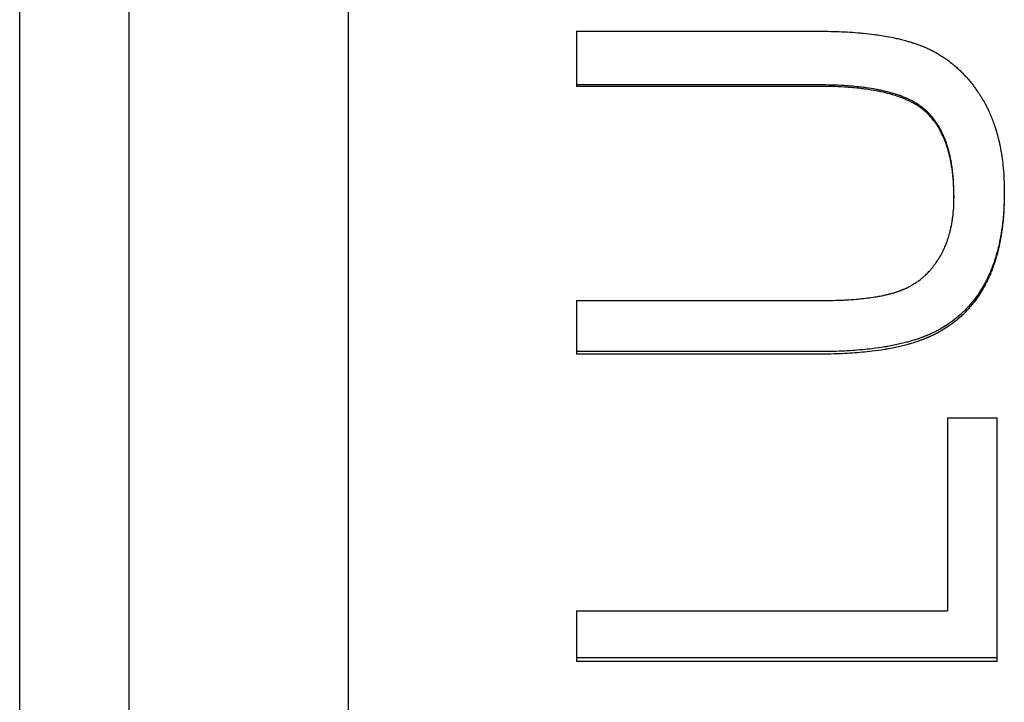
# Model space of a CAD drawing. Extents: x -0.04 to 9.89, y -2.75 to 2.75.
# Tile 4 of 12: x 0 to 1.12, y -1.12 to -0.34. Entities that reach past the tile are written whole.
import ezdxf

# ---------------------------------------------------------------- set-up
doc = ezdxf.new("R2010")
doc.units = 0
doc.header["$MEASUREMENT"] = 0
doc.layers.get('0').update_dxf_attribs({"linetype": 'CONTINUOUS'})

msp = doc.modelspace()

# ---------------------------------------------------------------- linework, layer by layer
for p, q in [((0.125, -2.755), (0.125, 2.755)), ((0.375, -2.755), (0.375, 2.755)), ((0, -2.48), (0, 2.48)), ((0.6352, -0.351), (0.9125, -0.351)), ((0.6352, -0.351), (0.6352, -0.4138)), ((0.9121, -0.4138), (0.6352, -0.4138)), ((1.0658, -0.5387), (1.0658, -0.5409)), ((0.6352, -0.6581), (0.9121, -0.6581)), ((0.6352, -0.6581), (0.6352, -0.7192)), ((0.9125, -0.7192), (0.6352, -0.7192)), ((1.0585, -0.792), (1.1152, -0.792)), ((1.0585, -0.792), (1.0585, -1.0121)), ((1.1152, -1.0698), (1.1152, -0.792)), ((0.6352, -1.0121), (1.0585, -1.0121)), ((0.6352, -1.0121), (0.6352, -1.0698)), ((1.1152, -1.0698), (0.6352, -1.0698))]:
    msp.add_line(p, q)
for points, knots in [([(0.9125, -0.351), (0.9169, -0.351), (0.9212, -0.351), (0.9254, -0.3511), (0.9296, -0.3512), (0.9337, -0.3513), (0.9378, -0.3515), (0.9398, -0.3516), (0.9418, -0.3517), (0.9438, -0.3518), (0.948, -0.352), (0.9521, -0.3523), (0.9561, -0.3526), (0.9583, -0.3528), (0.9604, -0.353), (0.9624, -0.3532), (0.9666, -0.3536), (0.9706, -0.3541), (0.9746, -0.3546), (0.9766, -0.3549), (0.9785, -0.3551), (0.9804, -0.3554), (0.9835, -0.3559), (0.9864, -0.3564), (0.9893, -0.3569), (0.9925, -0.3575), (0.9956, -0.3581), (0.9987, -0.3587), (0.9997, -0.3589), (1.0007, -0.3592), (1.0017, -0.3594), (1.0036, -0.3599), (1.0056, -0.3603), (1.0075, -0.3608), (1.0085, -0.3611), (1.0094, -0.3613), (1.0104, -0.3616), (1.0118, -0.362), (1.0132, -0.3624), (1.0145, -0.3628), (1.015, -0.3629), (1.0154, -0.363), (1.0159, -0.3632), (1.0168, -0.3634), (1.0177, -0.3637), (1.0186, -0.364), (1.019, -0.3641), (1.0195, -0.3643), (1.0199, -0.3644), (1.0208, -0.3647), (1.0217, -0.365), (1.0226, -0.3653), (1.0231, -0.3655), (1.0235, -0.3657), (1.024, -0.3658), (1.0249, -0.3661), (1.0258, -0.3665), (1.0267, -0.3668), (1.0271, -0.367), (1.0276, -0.3671), (1.028, -0.3673), (1.0289, -0.3676), (1.0298, -0.368), (1.0306, -0.3683), (1.0311, -0.3685), (1.0315, -0.3687), (1.0319, -0.3689), (1.0328, -0.3693), (1.0337, -0.3696), (1.0345, -0.37), (1.0349, -0.3702), (1.0354, -0.3704), (1.0358, -0.3706), (1.0367, -0.371), (1.0375, -0.3714), (1.0383, -0.3718), (1.0388, -0.372), (1.0392, -0.3722), (1.0396, -0.3724), (1.0404, -0.3728), (1.0413, -0.3732), (1.0421, -0.3737), (1.0425, -0.3739), (1.0429, -0.3741), (1.0433, -0.3743), (1.0446, -0.375), (1.0458, -0.3757), (1.047, -0.3764), (1.0478, -0.3768), (1.0486, -0.3773), (1.0494, -0.3778), (1.051, -0.3788), (1.0525, -0.3798), (1.0541, -0.3808), (1.0549, -0.3813), (1.0556, -0.3819), (1.0564, -0.3824), (1.0579, -0.3835), (1.0594, -0.3846), (1.0609, -0.3857), (1.0617, -0.3863), (1.0624, -0.3869), (1.0631, -0.3874), (1.0646, -0.3886), (1.066, -0.3898), (1.0675, -0.3911), (1.0682, -0.3917), (1.0689, -0.3923), (1.0696, -0.3929), (1.071, -0.3942), (1.0724, -0.3955), (1.0737, -0.3969), (1.0744, -0.3975), (1.0751, -0.3982), (1.0758, -0.3989), (1.0771, -0.4003), (1.0784, -0.4017), (1.0797, -0.4031), (1.0804, -0.4039), (1.081, -0.4046), (1.0817, -0.4053), (1.083, -0.4068), (1.0842, -0.4083), (1.0855, -0.4099), (1.0861, -0.4106), (1.0867, -0.4114), (1.0873, -0.4122), (1.0882, -0.4134), (1.0891, -0.4146), (1.09, -0.4158), (1.0903, -0.4162), (1.0906, -0.4166), (1.0909, -0.4171), (1.0914, -0.4177), (1.0918, -0.4183), (1.0922, -0.4189), (1.0924, -0.4191), (1.0925, -0.4193), (1.0927, -0.4195), (1.093, -0.42), (1.0932, -0.4204), (1.0935, -0.4208), (1.0937, -0.421), (1.0938, -0.4212), (1.094, -0.4215), (1.0942, -0.4219), (1.0945, -0.4223), (1.0948, -0.4227), (1.095, -0.423), (1.0951, -0.4232), (1.0952, -0.4234), (1.0955, -0.4238), (1.0958, -0.4243), (1.0961, -0.4247), (1.0962, -0.4249), (1.0964, -0.4251), (1.0965, -0.4254), (1.0968, -0.4258), (1.0971, -0.4262), (1.0973, -0.4267), (1.0975, -0.4269), (1.0976, -0.4271), (1.0977, -0.4273), (1.098, -0.4278), (1.0983, -0.4282), (1.0985, -0.4287), (1.0987, -0.4289), (1.0988, -0.4291), (1.0989, -0.4294), (1.0992, -0.4298), (1.0995, -0.4303), (1.0997, -0.4307), (1.0999, -0.431), (1.1, -0.4312), (1.1001, -0.4314), (1.1004, -0.4319), (1.1006, -0.4323), (1.1009, -0.4328), (1.101, -0.433), (1.1012, -0.4333), (1.1013, -0.4335), (1.1017, -0.4342), (1.102, -0.4349), (1.1024, -0.4356), (1.1026, -0.4361), (1.1029, -0.4365), (1.1031, -0.437), (1.1039, -0.4384), (1.1046, -0.4399), (1.1052, -0.4413), (1.1057, -0.4423), (1.1061, -0.4433), (1.1066, -0.4443), (1.1075, -0.4463), (1.1083, -0.4483), (1.1091, -0.4504), (1.1095, -0.4514), (1.1099, -0.4524), (1.1103, -0.4535), (1.1111, -0.4555), (1.1118, -0.4577), (1.1125, -0.4598), (1.1129, -0.4609), (1.1132, -0.462), (1.1136, -0.4631), (1.1144, -0.4658), (1.1152, -0.4686), (1.1159, -0.4715), (1.1164, -0.4732), (1.1168, -0.475), (1.1172, -0.4768), (1.118, -0.4803), (1.1187, -0.4839), (1.1194, -0.4876), (1.1197, -0.4894), (1.12, -0.4913), (1.1203, -0.4932), (1.1208, -0.4969), (1.1213, -0.5008), (1.1217, -0.5047), (1.1219, -0.5067), (1.1221, -0.5087), (1.1223, -0.5107), (1.1226, -0.5147), (1.1228, -0.5187), (1.123, -0.5229), (1.1232, -0.527), (1.1232, -0.5313), (1.1232, -0.5356)], [0, 0, 0, 0, 0.090582, 0.090582, 0.090582, 0.181164, 0.181164, 0.181164, 0.226455, 0.226455, 0.226455, 0.32266, 0.32266, 0.32266, 0.373575, 0.373575, 0.373575, 0.475403, 0.475403, 0.475403, 0.526317, 0.526317, 0.526317, 0.606568, 0.606568, 0.606568, 0.694577, 0.694577, 0.694577, 0.723913, 0.723913, 0.723913, 0.782586, 0.782586, 0.782586, 0.811923, 0.811923, 0.811923, 0.855928, 0.855928, 0.855928, 0.870596, 0.870596, 0.870596, 0.899932, 0.899932, 0.899932, 0.9146, 0.9146, 0.9146, 0.944894, 0.944894, 0.944894, 0.960519, 0.960519, 0.960519, 0.991769, 0.991769, 0.991769, 1.007394, 1.007394, 1.007394, 1.038644, 1.038644, 1.038644, 1.054269, 1.054269, 1.054269, 1.085519, 1.085519, 1.085519, 1.101144, 1.101144, 1.101144, 1.132394, 1.132394, 1.132394, 1.148019, 1.148019, 1.148019, 1.179269, 1.179269, 1.179269, 1.194894, 1.194894, 1.194894, 1.241769, 1.241769, 1.241769, 1.273019, 1.273019, 1.273019, 1.335519, 1.335519, 1.335519, 1.366769, 1.366769, 1.366769, 1.429269, 1.429269, 1.429269, 1.460519, 1.460519, 1.460519, 1.523019, 1.523019, 1.523019, 1.554269, 1.554269, 1.554269, 1.616769, 1.616769, 1.616769, 1.648019, 1.648019, 1.648019, 1.710519, 1.710519, 1.710519, 1.741769, 1.741769, 1.741769, 1.804269, 1.804269, 1.804269, 1.835519, 1.835519, 1.835519, 1.882394, 1.882394, 1.882394, 1.898019, 1.898019, 1.898019, 1.921456, 1.921456, 1.921456, 1.929269, 1.929269, 1.929269, 1.944894, 1.944894, 1.944894, 1.952706, 1.952706, 1.952706, 1.968331, 1.968331, 1.968331, 1.976144, 1.976144, 1.976144, 1.991769, 1.991769, 1.991769, 1.999581, 1.999581, 1.999581, 2.015206, 2.015206, 2.015206, 2.023019, 2.023019, 2.023019, 2.038644, 2.038644, 2.038644, 2.046456, 2.046456, 2.046456, 2.062081, 2.062081, 2.062081, 2.069894, 2.069894, 2.069894, 2.085519, 2.085519, 2.085519, 2.093331, 2.093331, 2.093331, 2.116769, 2.116769, 2.116769, 2.132394, 2.132394, 2.132394, 2.179269, 2.179269, 2.179269, 2.210519, 2.210519, 2.210519, 2.273019, 2.273019, 2.273019, 2.304269, 2.304269, 2.304269, 2.366769, 2.366769, 2.366769, 2.398019, 2.398019, 2.398019, 2.47683, 2.47683, 2.47683, 2.524391, 2.524391, 2.524391, 2.619512, 2.619512, 2.619512, 2.667073, 2.667073, 2.667073, 2.762195, 2.762195, 2.762195, 2.809756, 2.809756, 2.809756, 2.904878, 2.904878, 2.904878, 3, 3, 3, 3]), ([(1.0658, -0.5387), (1.0658, -0.5312), (1.0655, -0.524), (1.0649, -0.5172), (1.0645, -0.512), (1.0639, -0.5071), (1.0631, -0.5024), (1.0628, -0.5008), (1.0626, -0.4992), (1.0623, -0.4977), (1.0617, -0.4946), (1.061, -0.4917), (1.0603, -0.4888), (1.0599, -0.4873), (1.0595, -0.4859), (1.0591, -0.4845), (1.0583, -0.4817), (1.0574, -0.479), (1.0565, -0.4764), (1.056, -0.4751), (1.0555, -0.4738), (1.055, -0.4726), (1.0542, -0.4707), (1.0534, -0.4688), (1.0525, -0.467), (1.0522, -0.4664), (1.0519, -0.4658), (1.0516, -0.4652), (1.0511, -0.4641), (1.0504, -0.4629), (1.0498, -0.4618), (1.0495, -0.4612), (1.0492, -0.4607), (1.0489, -0.4601), (1.0482, -0.459), (1.0476, -0.4579), (1.0469, -0.4569), (1.0465, -0.4563), (1.0462, -0.4558), (1.0458, -0.4553), (1.0451, -0.4543), (1.0444, -0.4532), (1.0437, -0.4523), (1.0433, -0.4518), (1.0429, -0.4513), (1.0426, -0.4508), (1.042, -0.4501), (1.0414, -0.4493), (1.0408, -0.4486), (1.0406, -0.4484), (1.0404, -0.4482), (1.0402, -0.4479), (1.0399, -0.4475), (1.0395, -0.447), (1.039, -0.4466), (1.0388, -0.4463), (1.0386, -0.4461), (1.0384, -0.4459), (1.0381, -0.4456), (1.0378, -0.4452), (1.0375, -0.4449), (1.0374, -0.4448), (1.0373, -0.4447), (1.0372, -0.4446), (1.037, -0.4444), (1.0368, -0.4441), (1.0366, -0.4439), (1.0365, -0.4438), (1.0363, -0.4437), (1.0362, -0.4436), (1.036, -0.4434), (1.0358, -0.4432), (1.0356, -0.443), (1.0355, -0.4429), (1.0354, -0.4428), (1.0353, -0.4427), (1.0351, -0.4425), (1.0348, -0.4422), (1.0346, -0.442), (1.0345, -0.4419), (1.0344, -0.4418), (1.0343, -0.4417), (1.0341, -0.4415), (1.0339, -0.4413), (1.0336, -0.4411), (1.0335, -0.441), (1.0334, -0.4409), (1.0333, -0.4408), (1.0331, -0.4406), (1.0328, -0.4404), (1.0326, -0.4402), (1.0325, -0.4401), (1.0324, -0.44), (1.0323, -0.4399), (1.032, -0.4397), (1.0318, -0.4395), (1.0316, -0.4393), (1.0314, -0.4392), (1.0313, -0.4391), (1.0312, -0.439), (1.031, -0.4388), (1.0307, -0.4387), (1.0305, -0.4385), (1.0304, -0.4384), (1.0302, -0.4383), (1.0301, -0.4382), (1.0298, -0.4379), (1.0294, -0.4376), (1.029, -0.4373), (1.0288, -0.4371), (1.0285, -0.4369), (1.0283, -0.4368), (1.0277, -0.4364), (1.0272, -0.436), (1.0267, -0.4357), (1.0264, -0.4355), (1.0262, -0.4353), (1.0259, -0.4351), (1.0251, -0.4346), (1.0243, -0.434), (1.0234, -0.4335), (1.0229, -0.4332), (1.0223, -0.4328), (1.0217, -0.4325), (1.0206, -0.4318), (1.0194, -0.4312), (1.0182, -0.4305), (1.0176, -0.4302), (1.0169, -0.4299), (1.0163, -0.4296), (1.0151, -0.4289), (1.0138, -0.4283), (1.0125, -0.4277), (1.0118, -0.4274), (1.0111, -0.4271), (1.0104, -0.4269), (1.0091, -0.4263), (1.0077, -0.4257), (1.0063, -0.4252), (1.0056, -0.4249), (1.0048, -0.4246), (1.0041, -0.4244), (1.0019, -0.4236), (0.9997, -0.4228), (0.9973, -0.4221), (0.9958, -0.4217), (0.9942, -0.4212), (0.9926, -0.4208), (0.9893, -0.4199), (0.9859, -0.4191), (0.9824, -0.4183), (0.9807, -0.418), (0.9789, -0.4176), (0.977, -0.4173), (0.9734, -0.4166), (0.9696, -0.416), (0.9657, -0.4154), (0.9637, -0.4152), (0.9617, -0.4149), (0.9597, -0.4147), (0.9536, -0.414), (0.9472, -0.4134), (0.9405, -0.413), (0.9316, -0.4124), (0.9221, -0.4122), (0.9121, -0.4122)], [0, 0, 0, 0, 0.166667, 0.166667, 0.166667, 0.291667, 0.291667, 0.291667, 0.333333, 0.333333, 0.333333, 0.416667, 0.416667, 0.416667, 0.458333, 0.458333, 0.458333, 0.541667, 0.541667, 0.541667, 0.583333, 0.583333, 0.583333, 0.645833, 0.645833, 0.645833, 0.666667, 0.666667, 0.666667, 0.708333, 0.708333, 0.708333, 0.729167, 0.729167, 0.729167, 0.770833, 0.770833, 0.770833, 0.791667, 0.791667, 0.791667, 0.833333, 0.833333, 0.833333, 0.854167, 0.854167, 0.854167, 0.885417, 0.885417, 0.885417, 0.895833, 0.895833, 0.895833, 0.916667, 0.916667, 0.916667, 0.927083, 0.927083, 0.927083, 0.942708, 0.942708, 0.942708, 0.947917, 0.947917, 0.947917, 0.958333, 0.958333, 0.958333, 0.963542, 0.963542, 0.963542, 0.973958, 0.973958, 0.973958, 0.979167, 0.979167, 0.979167, 0.989583, 0.989583, 0.989583, 0.994792, 0.994792, 0.994792, 1.005208, 1.005208, 1.005208, 1.010417, 1.010417, 1.010417, 1.020833, 1.020833, 1.020833, 1.026042, 1.026042, 1.026042, 1.036458, 1.036458, 1.036458, 1.041667, 1.041667, 1.041667, 1.052083, 1.052083, 1.052083, 1.057292, 1.057292, 1.057292, 1.072917, 1.072917, 1.072917, 1.083333, 1.083333, 1.083333, 1.104167, 1.104167, 1.104167, 1.114583, 1.114583, 1.114583, 1.145833, 1.145833, 1.145833, 1.166667, 1.166667, 1.166667, 1.208333, 1.208333, 1.208333, 1.229167, 1.229167, 1.229167, 1.270833, 1.270833, 1.270833, 1.291667, 1.291667, 1.291667, 1.333333, 1.333333, 1.333333, 1.354167, 1.354167, 1.354167, 1.416667, 1.416667, 1.416667, 1.458333, 1.458333, 1.458333, 1.541667, 1.541667, 1.541667, 1.583333, 1.583333, 1.583333, 1.666667, 1.666667, 1.666667, 1.708333, 1.708333, 1.708333, 1.833333, 1.833333, 1.833333, 2, 2, 2, 2]), ([(1.0658, -0.5409), (1.0658, -0.5333), (1.0655, -0.5261), (1.0649, -0.5193), (1.0645, -0.5141), (1.0639, -0.5092), (1.0631, -0.5044), (1.0628, -0.5028), (1.0626, -0.5013), (1.0623, -0.4997), (1.0617, -0.4966), (1.061, -0.4937), (1.0603, -0.4908), (1.0599, -0.4893), (1.0595, -0.4879), (1.0591, -0.4865), (1.0583, -0.4837), (1.0574, -0.481), (1.0565, -0.4783), (1.056, -0.477), (1.0555, -0.4757), (1.055, -0.4745), (1.0542, -0.4726), (1.0534, -0.4707), (1.0525, -0.4689), (1.0517, -0.4671), (1.0508, -0.4654), (1.0498, -0.4637), (1.0495, -0.4631), (1.0492, -0.4625), (1.0489, -0.462), (1.0482, -0.4609), (1.0476, -0.4598), (1.0469, -0.4587), (1.0465, -0.4582), (1.0462, -0.4577), (1.0458, -0.4571), (1.0451, -0.4561), (1.0444, -0.4551), (1.0437, -0.4541), (1.0433, -0.4536), (1.0429, -0.4531), (1.0426, -0.4526), (1.042, -0.4519), (1.0414, -0.4512), (1.0408, -0.4505), (1.0403, -0.4497), (1.0397, -0.4491), (1.039, -0.4484), (1.0385, -0.4478), (1.038, -0.4473), (1.0375, -0.4467), (1.0374, -0.4466), (1.0373, -0.4465), (1.0372, -0.4464), (1.0369, -0.4461), (1.0366, -0.4457), (1.0362, -0.4454), (1.036, -0.4452), (1.0358, -0.445), (1.0356, -0.4448), (1.0353, -0.4445), (1.035, -0.4441), (1.0346, -0.4438), (1.0345, -0.4437), (1.0344, -0.4436), (1.0343, -0.4435), (1.0341, -0.4433), (1.0339, -0.4431), (1.0336, -0.4429), (1.0335, -0.4428), (1.0334, -0.4427), (1.0333, -0.4426), (1.0331, -0.4424), (1.0328, -0.4422), (1.0326, -0.442), (1.0325, -0.4419), (1.0324, -0.4418), (1.0323, -0.4417), (1.032, -0.4415), (1.0318, -0.4413), (1.0316, -0.4411), (1.0314, -0.441), (1.0313, -0.4409), (1.0312, -0.4408), (1.031, -0.4406), (1.0307, -0.4404), (1.0305, -0.4402), (1.0304, -0.4401), (1.0302, -0.44), (1.0301, -0.44), (1.0298, -0.4397), (1.0294, -0.4394), (1.029, -0.4391), (1.0288, -0.4389), (1.0285, -0.4387), (1.0283, -0.4385), (1.0277, -0.4382), (1.0272, -0.4378), (1.0267, -0.4374), (1.0264, -0.4372), (1.0262, -0.4371), (1.0259, -0.4369), (1.0251, -0.4363), (1.0243, -0.4358), (1.0234, -0.4353), (1.0229, -0.4349), (1.0223, -0.4346), (1.0217, -0.4342), (1.0206, -0.4336), (1.0194, -0.4329), (1.0182, -0.4323), (1.0176, -0.4319), (1.0169, -0.4316), (1.0163, -0.4313), (1.0151, -0.4307), (1.0138, -0.4301), (1.0125, -0.4295), (1.0118, -0.4292), (1.0111, -0.4289), (1.0104, -0.4286), (1.0091, -0.428), (1.0077, -0.4275), (1.0063, -0.4269), (1.0056, -0.4266), (1.0048, -0.4264), (1.0041, -0.4261), (1.0019, -0.4253), (0.9997, -0.4246), (0.9973, -0.4238), (0.9958, -0.4234), (0.9942, -0.4229), (0.9926, -0.4225), (0.9893, -0.4216), (0.9859, -0.4208), (0.9824, -0.42), (0.9807, -0.4196), (0.9789, -0.4193), (0.977, -0.419), (0.9734, -0.4183), (0.9696, -0.4177), (0.9657, -0.4171), (0.9637, -0.4168), (0.9617, -0.4166), (0.9597, -0.4163), (0.9536, -0.4156), (0.9472, -0.4151), (0.9405, -0.4147), (0.9316, -0.4141), (0.9221, -0.4138), (0.9121, -0.4138)], [0, 0, 0, 0, 0.166667, 0.166667, 0.166667, 0.291667, 0.291667, 0.291667, 0.333333, 0.333333, 0.333333, 0.416667, 0.416667, 0.416667, 0.458333, 0.458333, 0.458333, 0.541667, 0.541667, 0.541667, 0.583333, 0.583333, 0.583333, 0.645833, 0.645833, 0.645833, 0.708333, 0.708333, 0.708333, 0.729167, 0.729167, 0.729167, 0.770833, 0.770833, 0.770833, 0.791667, 0.791667, 0.791667, 0.833333, 0.833333, 0.833333, 0.854167, 0.854167, 0.854167, 0.885417, 0.885417, 0.885417, 0.916667, 0.916667, 0.916667, 0.942708, 0.942708, 0.942708, 0.947917, 0.947917, 0.947917, 0.963542, 0.963542, 0.963542, 0.973958, 0.973958, 0.973958, 0.989583, 0.989583, 0.989583, 0.994792, 0.994792, 0.994792, 1.005208, 1.005208, 1.005208, 1.010417, 1.010417, 1.010417, 1.020833, 1.020833, 1.020833, 1.026042, 1.026042, 1.026042, 1.036458, 1.036458, 1.036458, 1.041667, 1.041667, 1.041667, 1.052083, 1.052083, 1.052083, 1.057292, 1.057292, 1.057292, 1.072917, 1.072917, 1.072917, 1.083333, 1.083333, 1.083333, 1.104167, 1.104167, 1.104167, 1.114583, 1.114583, 1.114583, 1.145833, 1.145833, 1.145833, 1.166667, 1.166667, 1.166667, 1.208333, 1.208333, 1.208333, 1.229167, 1.229167, 1.229167, 1.270833, 1.270833, 1.270833, 1.291667, 1.291667, 1.291667, 1.333333, 1.333333, 1.333333, 1.354167, 1.354167, 1.354167, 1.416667, 1.416667, 1.416667, 1.458333, 1.458333, 1.458333, 1.541667, 1.541667, 1.541667, 1.583333, 1.583333, 1.583333, 1.666667, 1.666667, 1.666667, 1.708333, 1.708333, 1.708333, 1.833333, 1.833333, 1.833333, 2, 2, 2, 2]), ([(1.1232, -0.5345), (1.1232, -0.5426), (1.1229, -0.5505), (1.1223, -0.558), (1.1219, -0.5641), (1.1213, -0.5701), (1.1204, -0.5759), (1.1202, -0.5779), (1.1198, -0.5799), (1.1195, -0.582), (1.1188, -0.586), (1.1181, -0.5899), (1.1172, -0.5937), (1.1168, -0.5957), (1.1163, -0.5976), (1.1159, -0.5994), (1.1151, -0.6023), (1.1143, -0.6052), (1.1135, -0.608), (1.1132, -0.609), (1.1129, -0.61), (1.1126, -0.611), (1.1119, -0.613), (1.1113, -0.6149), (1.1106, -0.6168), (1.1102, -0.6178), (1.1099, -0.6187), (1.1095, -0.6197), (1.1088, -0.6216), (1.108, -0.6234), (1.1073, -0.6253), (1.1069, -0.6262), (1.1065, -0.6271), (1.1061, -0.628), (1.1055, -0.6294), (1.1049, -0.6307), (1.1042, -0.632), (1.104, -0.6325), (1.1038, -0.6329), (1.1036, -0.6333), (1.1031, -0.6342), (1.1027, -0.6351), (1.1023, -0.6359), (1.102, -0.6364), (1.1018, -0.6368), (1.1016, -0.6372), (1.1012, -0.6378), (1.1009, -0.6385), (1.1005, -0.6391), (1.1004, -0.6393), (1.1003, -0.6396), (1.1002, -0.6398), (1.0999, -0.6402), (1.0997, -0.6406), (1.0995, -0.6411), (1.0993, -0.6413), (1.0992, -0.6415), (1.0991, -0.6417), (1.0987, -0.6423), (1.0983, -0.643), (1.098, -0.6436), (1.0977, -0.644), (1.0975, -0.6444), (1.0972, -0.6449), (1.0964, -0.6461), (1.0957, -0.6473), (1.0949, -0.6486), (1.0943, -0.6494), (1.0938, -0.6502), (1.0933, -0.651), (1.0922, -0.6525), (1.0911, -0.6541), (1.0899, -0.6556), (1.0894, -0.6564), (1.0888, -0.6571), (1.0882, -0.6579), (1.087, -0.6594), (1.0858, -0.6608), (1.0846, -0.6623), (1.084, -0.663), (1.0834, -0.6637), (1.0828, -0.6644), (1.0809, -0.6665), (1.0789, -0.6685), (1.0769, -0.6705), (1.0756, -0.6718), (1.0743, -0.673), (1.0729, -0.6743), (1.0701, -0.6768), (1.0672, -0.6791), (1.0642, -0.6814), (1.0627, -0.6825), (1.0612, -0.6836), (1.0597, -0.6846), (1.0573, -0.6862), (1.055, -0.6877), (1.0525, -0.6892), (1.0517, -0.6897), (1.0509, -0.6901), (1.0501, -0.6906), (1.0488, -0.6913), (1.0476, -0.692), (1.0463, -0.6926), (1.0459, -0.6929), (1.0454, -0.6931), (1.045, -0.6933), (1.0441, -0.6937), (1.0433, -0.6942), (1.0424, -0.6946), (1.042, -0.6948), (1.0415, -0.695), (1.0411, -0.6952), (1.0404, -0.6955), (1.0398, -0.6958), (1.0391, -0.6961), (1.0389, -0.6962), (1.0387, -0.6963), (1.0385, -0.6964), (1.038, -0.6966), (1.0376, -0.6968), (1.0371, -0.697), (1.0369, -0.6971), (1.0367, -0.6972), (1.0364, -0.6973), (1.036, -0.6975), (1.0355, -0.6977), (1.0351, -0.6979), (1.0349, -0.698), (1.0346, -0.6981), (1.0344, -0.6982), (1.034, -0.6983), (1.0335, -0.6985), (1.033, -0.6987), (1.0328, -0.6988), (1.0326, -0.6989), (1.0323, -0.699), (1.0319, -0.6992), (1.0314, -0.6993), (1.031, -0.6995), (1.0307, -0.6996), (1.0305, -0.6997), (1.0303, -0.6998), (1.0298, -0.7), (1.0293, -0.7001), (1.0288, -0.7003), (1.0286, -0.7004), (1.0284, -0.7005), (1.0281, -0.7006), (1.0274, -0.7008), (1.0267, -0.7011), (1.026, -0.7013), (1.0255, -0.7015), (1.025, -0.7017), (1.0245, -0.7019), (1.0235, -0.7022), (1.0225, -0.7025), (1.0215, -0.7028), (1.021, -0.703), (1.0205, -0.7031), (1.02, -0.7033), (1.019, -0.7036), (1.018, -0.7039), (1.017, -0.7042), (1.0165, -0.7044), (1.0159, -0.7045), (1.0154, -0.7047), (1.0139, -0.7051), (1.0123, -0.7056), (1.0107, -0.706), (1.0096, -0.7063), (1.0085, -0.7065), (1.0074, -0.7068), (1.0052, -0.7073), (1.003, -0.7079), (1.0007, -0.7083), (0.9996, -0.7086), (0.9985, -0.7088), (0.9973, -0.7091), (0.995, -0.7095), (0.9926, -0.71), (0.9903, -0.7104), (0.9891, -0.7106), (0.9878, -0.7108), (0.9866, -0.711), (0.982, -0.7118), (0.9773, -0.7124), (0.9724, -0.713), (0.9688, -0.7135), (0.9651, -0.7139), (0.9614, -0.7142), (0.9539, -0.7149), (0.946, -0.7154), (0.9379, -0.7158), (0.9298, -0.7161), (0.9213, -0.7163), (0.9125, -0.7163)], [0.008398, 0.008398, 0.008398, 0.008398, 0.194948, 0.194948, 0.194948, 0.346576, 0.346576, 0.346576, 0.400729, 0.400729, 0.400729, 0.509034, 0.509034, 0.509034, 0.563187, 0.563187, 0.563187, 0.64759, 0.64759, 0.64759, 0.67784, 0.67784, 0.67784, 0.738341, 0.738341, 0.738341, 0.768591, 0.768591, 0.768591, 0.829091, 0.829091, 0.829091, 0.859341, 0.859341, 0.859341, 0.904716, 0.904716, 0.904716, 0.919842, 0.919842, 0.919842, 0.950092, 0.950092, 0.950092, 0.965217, 0.965217, 0.965217, 0.988154, 0.988154, 0.988154, 0.995967, 0.995967, 0.995967, 1.011592, 1.011592, 1.011592, 1.019404, 1.019404, 1.019404, 1.042842, 1.042842, 1.042842, 1.058467, 1.058467, 1.058467, 1.105342, 1.105342, 1.105342, 1.136592, 1.136592, 1.136592, 1.199092, 1.199092, 1.199092, 1.230342, 1.230342, 1.230342, 1.292842, 1.292842, 1.292842, 1.324092, 1.324092, 1.324092, 1.417842, 1.417842, 1.417842, 1.480342, 1.480342, 1.480342, 1.605342, 1.605342, 1.605342, 1.667842, 1.667842, 1.667842, 1.761592, 1.761592, 1.761592, 1.792842, 1.792842, 1.792842, 1.839717, 1.839717, 1.839717, 1.855342, 1.855342, 1.855342, 1.886592, 1.886592, 1.886592, 1.902217, 1.902217, 1.902217, 1.925654, 1.925654, 1.925654, 1.933467, 1.933467, 1.933467, 1.949092, 1.949092, 1.949092, 1.956904, 1.956904, 1.956904, 1.972529, 1.972529, 1.972529, 1.980342, 1.980342, 1.980342, 1.995967, 1.995967, 1.995967, 2.003779, 2.003779, 2.003779, 2.019404, 2.019404, 2.019404, 2.027217, 2.027217, 2.027217, 2.042842, 2.042842, 2.042842, 2.050654, 2.050654, 2.050654, 2.074092, 2.074092, 2.074092, 2.089717, 2.089717, 2.089717, 2.120967, 2.120967, 2.120967, 2.136592, 2.136592, 2.136592, 2.167842, 2.167842, 2.167842, 2.183467, 2.183467, 2.183467, 2.230342, 2.230342, 2.230342, 2.261592, 2.261592, 2.261592, 2.324092, 2.324092, 2.324092, 2.355342, 2.355342, 2.355342, 2.417842, 2.417842, 2.417842, 2.449092, 2.449092, 2.449092, 2.566951, 2.566951, 2.566951, 2.653561, 2.653561, 2.653561, 2.826781, 2.826781, 2.826781, 3, 3, 3, 3]), ([(1.1232, -0.5356), (1.1232, -0.5441), (1.1229, -0.5523), (1.1223, -0.5603), (1.1219, -0.5664), (1.1213, -0.5724), (1.1204, -0.5782), (1.1202, -0.5803), (1.1198, -0.5823), (1.1195, -0.5843), (1.1188, -0.5884), (1.1181, -0.5923), (1.1172, -0.5962), (1.1168, -0.5981), (1.1163, -0.6), (1.1159, -0.6019), (1.1151, -0.6048), (1.1143, -0.6077), (1.1135, -0.6105), (1.1126, -0.6135), (1.1116, -0.6164), (1.1106, -0.6193), (1.1102, -0.6203), (1.1099, -0.6213), (1.1095, -0.6222), (1.1088, -0.6241), (1.108, -0.626), (1.1073, -0.6278), (1.1069, -0.6287), (1.1065, -0.6296), (1.1061, -0.6305), (1.1055, -0.6319), (1.1049, -0.6332), (1.1042, -0.6346), (1.104, -0.635), (1.1038, -0.6355), (1.1036, -0.6359), (1.1031, -0.6368), (1.1027, -0.6376), (1.1023, -0.6385), (1.102, -0.6389), (1.1018, -0.6394), (1.1016, -0.6398), (1.1011, -0.6407), (1.1007, -0.6415), (1.1002, -0.6424), (1.0999, -0.6428), (1.0997, -0.6432), (1.0995, -0.6437), (1.099, -0.6445), (1.0985, -0.6454), (1.098, -0.6462), (1.0977, -0.6466), (1.0975, -0.6471), (1.0972, -0.6475), (1.0964, -0.6487), (1.0957, -0.65), (1.0949, -0.6512), (1.0943, -0.652), (1.0938, -0.6528), (1.0933, -0.6536), (1.0922, -0.6552), (1.0911, -0.6567), (1.0899, -0.6583), (1.0894, -0.659), (1.0888, -0.6598), (1.0882, -0.6605), (1.087, -0.662), (1.0858, -0.6635), (1.0846, -0.6649), (1.084, -0.6657), (1.0834, -0.6664), (1.0828, -0.6671), (1.0809, -0.6692), (1.0789, -0.6712), (1.0769, -0.6732), (1.0756, -0.6745), (1.0743, -0.6758), (1.0729, -0.677), (1.0701, -0.6795), (1.0672, -0.6819), (1.0642, -0.6841), (1.0627, -0.6853), (1.0612, -0.6863), (1.0597, -0.6874), (1.0573, -0.689), (1.055, -0.6905), (1.0525, -0.692), (1.0517, -0.6925), (1.0509, -0.6929), (1.0501, -0.6934), (1.0488, -0.6941), (1.0476, -0.6948), (1.0463, -0.6955), (1.0459, -0.6957), (1.0454, -0.6959), (1.045, -0.6961), (1.0441, -0.6965), (1.0433, -0.697), (1.0424, -0.6974), (1.042, -0.6976), (1.0415, -0.6978), (1.0411, -0.698), (1.0404, -0.6983), (1.0398, -0.6986), (1.0391, -0.6989), (1.0389, -0.699), (1.0387, -0.6991), (1.0385, -0.6992), (1.038, -0.6994), (1.0376, -0.6996), (1.0371, -0.6998), (1.0369, -0.6999), (1.0367, -0.7), (1.0364, -0.7001), (1.036, -0.7003), (1.0355, -0.7005), (1.0351, -0.7007), (1.0349, -0.7008), (1.0346, -0.7009), (1.0344, -0.701), (1.034, -0.7012), (1.0335, -0.7014), (1.033, -0.7015), (1.0328, -0.7016), (1.0326, -0.7017), (1.0323, -0.7018), (1.0319, -0.702), (1.0314, -0.7022), (1.031, -0.7024), (1.0307, -0.7024), (1.0305, -0.7025), (1.0303, -0.7026), (1.0298, -0.7028), (1.0293, -0.703), (1.0288, -0.7032), (1.0286, -0.7032), (1.0284, -0.7033), (1.0281, -0.7034), (1.0274, -0.7037), (1.0267, -0.7039), (1.026, -0.7042), (1.0255, -0.7044), (1.025, -0.7045), (1.0245, -0.7047), (1.0235, -0.705), (1.0225, -0.7054), (1.0215, -0.7057), (1.021, -0.7058), (1.0205, -0.706), (1.02, -0.7062), (1.019, -0.7065), (1.018, -0.7068), (1.017, -0.7071), (1.0165, -0.7072), (1.0159, -0.7074), (1.0154, -0.7075), (1.0139, -0.708), (1.0123, -0.7084), (1.0107, -0.7088), (1.0096, -0.7091), (1.0085, -0.7094), (1.0074, -0.7097), (1.0052, -0.7102), (1.003, -0.7107), (1.0007, -0.7112), (0.9996, -0.7115), (0.9985, -0.7117), (0.9973, -0.7119), (0.995, -0.7124), (0.9926, -0.7129), (0.9903, -0.7133), (0.9891, -0.7135), (0.9878, -0.7137), (0.9866, -0.7139), (0.982, -0.7147), (0.9773, -0.7153), (0.9724, -0.7159), (0.9688, -0.7164), (0.9651, -0.7168), (0.9614, -0.7171), (0.9539, -0.7178), (0.946, -0.7183), (0.9379, -0.7187), (0.9298, -0.719), (0.9213, -0.7192), (0.9125, -0.7192)], [0, 0, 0, 0, 0.194948, 0.194948, 0.194948, 0.346576, 0.346576, 0.346576, 0.400729, 0.400729, 0.400729, 0.509034, 0.509034, 0.509034, 0.563187, 0.563187, 0.563187, 0.64759, 0.64759, 0.64759, 0.738341, 0.738341, 0.738341, 0.768591, 0.768591, 0.768591, 0.829091, 0.829091, 0.829091, 0.859341, 0.859341, 0.859341, 0.904716, 0.904716, 0.904716, 0.919842, 0.919842, 0.919842, 0.950092, 0.950092, 0.950092, 0.965217, 0.965217, 0.965217, 0.995967, 0.995967, 0.995967, 1.011592, 1.011592, 1.011592, 1.042842, 1.042842, 1.042842, 1.058467, 1.058467, 1.058467, 1.105342, 1.105342, 1.105342, 1.136592, 1.136592, 1.136592, 1.199092, 1.199092, 1.199092, 1.230342, 1.230342, 1.230342, 1.292842, 1.292842, 1.292842, 1.324092, 1.324092, 1.324092, 1.417842, 1.417842, 1.417842, 1.480342, 1.480342, 1.480342, 1.605342, 1.605342, 1.605342, 1.667842, 1.667842, 1.667842, 1.761592, 1.761592, 1.761592, 1.792842, 1.792842, 1.792842, 1.839717, 1.839717, 1.839717, 1.855342, 1.855342, 1.855342, 1.886592, 1.886592, 1.886592, 1.902217, 1.902217, 1.902217, 1.925654, 1.925654, 1.925654, 1.933467, 1.933467, 1.933467, 1.949092, 1.949092, 1.949092, 1.956904, 1.956904, 1.956904, 1.972529, 1.972529, 1.972529, 1.980342, 1.980342, 1.980342, 1.995967, 1.995967, 1.995967, 2.003779, 2.003779, 2.003779, 2.019404, 2.019404, 2.019404, 2.027217, 2.027217, 2.027217, 2.042842, 2.042842, 2.042842, 2.050654, 2.050654, 2.050654, 2.074092, 2.074092, 2.074092, 2.089717, 2.089717, 2.089717, 2.120967, 2.120967, 2.120967, 2.136592, 2.136592, 2.136592, 2.167842, 2.167842, 2.167842, 2.183467, 2.183467, 2.183467, 2.230342, 2.230342, 2.230342, 2.261592, 2.261592, 2.261592, 2.324092, 2.324092, 2.324092, 2.355342, 2.355342, 2.355342, 2.417842, 2.417842, 2.417842, 2.449092, 2.449092, 2.449092, 2.566951, 2.566951, 2.566951, 2.653561, 2.653561, 2.653561, 2.826781, 2.826781, 2.826781, 3, 3, 3, 3]), ([(0.9121, -0.6581), (0.9165, -0.6581), (0.9208, -0.658), (0.9249, -0.6579), (0.929, -0.6579), (0.933, -0.6577), (0.9369, -0.6576), (0.9389, -0.6575), (0.9408, -0.6574), (0.9427, -0.6573), (0.9468, -0.6571), (0.9508, -0.6568), (0.9546, -0.6565), (0.9567, -0.6563), (0.9587, -0.6561), (0.9607, -0.6559), (0.9637, -0.6556), (0.9666, -0.6552), (0.9694, -0.6549), (0.9722, -0.6545), (0.9749, -0.6541), (0.9775, -0.6537), (0.9784, -0.6535), (0.9792, -0.6534), (0.9801, -0.6532), (0.9818, -0.6529), (0.9834, -0.6526), (0.985, -0.6523), (0.9858, -0.6521), (0.9866, -0.6519), (0.9874, -0.6517), (0.9886, -0.6515), (0.9897, -0.6512), (0.9909, -0.6509), (0.9912, -0.6508), (0.9916, -0.6507), (0.992, -0.6506), (0.9931, -0.6504), (0.9942, -0.6501), (0.9953, -0.6498), (0.996, -0.6496), (0.9967, -0.6494), (0.9974, -0.6492), (0.9977, -0.6491), (0.998, -0.649), (0.9984, -0.6488), (0.9989, -0.6487), (0.9994, -0.6485), (0.9999, -0.6484), (1.0004, -0.6482), (1.0009, -0.648), (1.0014, -0.6479), (1.0018, -0.6477), (1.0023, -0.6475), (1.0028, -0.6474), (1.0033, -0.6472), (1.0037, -0.647), (1.0042, -0.6469), (1.0044, -0.6468), (1.0045, -0.6467), (1.0047, -0.6467), (1.005, -0.6466), (1.0053, -0.6464), (1.0056, -0.6463), (1.0057, -0.6463), (1.0059, -0.6462), (1.006, -0.6461), (1.0063, -0.646), (1.0066, -0.6459), (1.0069, -0.6458), (1.0071, -0.6457), (1.0072, -0.6456), (1.0074, -0.6456), (1.0078, -0.6454), (1.0083, -0.6452), (1.0087, -0.645), (1.009, -0.6449), (1.0093, -0.6447), (1.0096, -0.6446), (1.0102, -0.6443), (1.0108, -0.6441), (1.0114, -0.6438), (1.0117, -0.6437), (1.012, -0.6435), (1.0123, -0.6434), (1.0131, -0.643), (1.014, -0.6425), (1.0148, -0.6421), (1.0154, -0.6418), (1.0159, -0.6415), (1.0165, -0.6412), (1.0176, -0.6406), (1.0187, -0.6399), (1.0198, -0.6393), (1.0203, -0.6389), (1.0208, -0.6386), (1.0214, -0.6383), (1.0224, -0.6376), (1.0235, -0.6369), (1.0245, -0.6362), (1.025, -0.6358), (1.0255, -0.6354), (1.026, -0.6351), (1.0275, -0.634), (1.029, -0.6328), (1.0304, -0.6316), (1.0313, -0.6308), (1.0323, -0.63), (1.0332, -0.6291), (1.0346, -0.6278), (1.0359, -0.6265), (1.0372, -0.6251), (1.0376, -0.6247), (1.0381, -0.6242), (1.0385, -0.6238), (1.0393, -0.6228), (1.0401, -0.6219), (1.041, -0.6209), (1.0414, -0.6204), (1.0418, -0.6199), (1.0422, -0.6194), (1.0429, -0.6184), (1.0437, -0.6174), (1.0445, -0.6163), (1.0449, -0.6158), (1.0452, -0.6153), (1.0456, -0.6148), (1.0462, -0.614), (1.0467, -0.6132), (1.0472, -0.6123), (1.0474, -0.6121), (1.0476, -0.6118), (1.0478, -0.6115), (1.0481, -0.611), (1.0485, -0.6104), (1.0488, -0.6098), (1.049, -0.6096), (1.0491, -0.6093), (1.0493, -0.609), (1.0496, -0.6086), (1.0498, -0.6081), (1.0501, -0.6077), (1.0502, -0.6076), (1.0502, -0.6074), (1.0503, -0.6073), (1.0505, -0.607), (1.0506, -0.6067), (1.0508, -0.6064), (1.0509, -0.6063), (1.051, -0.6061), (1.0511, -0.606), (1.0513, -0.6055), (1.0515, -0.6051), (1.0518, -0.6047), (1.0519, -0.6044), (1.0521, -0.6041), (1.0522, -0.6038), (1.0525, -0.6032), (1.0528, -0.6026), (1.0531, -0.602), (1.0533, -0.6017), (1.0534, -0.6014), (1.0536, -0.6011), (1.0539, -0.6005), (1.0542, -0.5998), (1.0544, -0.5992), (1.0546, -0.5989), (1.0547, -0.5986), (1.0549, -0.5983), (1.0553, -0.5974), (1.0557, -0.5964), (1.0561, -0.5955), (1.0563, -0.5949), (1.0566, -0.5942), (1.0568, -0.5936), (1.0573, -0.5923), (1.0578, -0.591), (1.0583, -0.5897), (1.0585, -0.5891), (1.0587, -0.5884), (1.0589, -0.5877), (1.0596, -0.5858), (1.0602, -0.5837), (1.0608, -0.5817), (1.0611, -0.5803), (1.0615, -0.5789), (1.0618, -0.5775), (1.0625, -0.5745), (1.0632, -0.5714), (1.0637, -0.5682), (1.064, -0.5665), (1.0642, -0.5647), (1.0644, -0.563), (1.0649, -0.5595), (1.0652, -0.5559), (1.0655, -0.5522), (1.0657, -0.5485), (1.0658, -0.5448), (1.0658, -0.5409)], [0, 0, 0, 0, 0.105502, 0.105502, 0.105502, 0.211003, 0.211003, 0.211003, 0.263754, 0.263754, 0.263754, 0.379005, 0.379005, 0.379005, 0.441505, 0.441505, 0.441505, 0.535255, 0.535255, 0.535255, 0.629005, 0.629005, 0.629005, 0.660255, 0.660255, 0.660255, 0.722755, 0.722755, 0.722755, 0.754005, 0.754005, 0.754005, 0.80088, 0.80088, 0.80088, 0.816505, 0.816505, 0.816505, 0.86338, 0.86338, 0.86338, 0.89463, 0.89463, 0.89463, 0.910255, 0.910255, 0.910255, 0.933692, 0.933692, 0.933692, 0.95713, 0.95713, 0.95713, 0.980567, 0.980567, 0.980567, 1.004005, 1.004005, 1.004005, 1.011817, 1.011817, 1.011817, 1.027442, 1.027442, 1.027442, 1.035255, 1.035255, 1.035255, 1.05088, 1.05088, 1.05088, 1.058692, 1.058692, 1.058692, 1.08213, 1.08213, 1.08213, 1.097755, 1.097755, 1.097755, 1.129005, 1.129005, 1.129005, 1.14463, 1.14463, 1.14463, 1.191505, 1.191505, 1.191505, 1.222755, 1.222755, 1.222755, 1.285255, 1.285255, 1.285255, 1.316505, 1.316505, 1.316505, 1.379005, 1.379005, 1.379005, 1.410255, 1.410255, 1.410255, 1.504005, 1.504005, 1.504005, 1.566505, 1.566505, 1.566505, 1.660255, 1.660255, 1.660255, 1.691505, 1.691505, 1.691505, 1.754005, 1.754005, 1.754005, 1.785255, 1.785255, 1.785255, 1.847755, 1.847755, 1.847755, 1.879005, 1.879005, 1.879005, 1.92588, 1.92588, 1.92588, 1.941505, 1.941505, 1.941505, 1.972755, 1.972755, 1.972755, 1.98838, 1.98838, 1.98838, 2.011817, 2.011817, 2.011817, 2.01963, 2.01963, 2.01963, 2.035255, 2.035255, 2.035255, 2.043067, 2.043067, 2.043067, 2.066505, 2.066505, 2.066505, 2.08213, 2.08213, 2.08213, 2.11338, 2.11338, 2.11338, 2.129005, 2.129005, 2.129005, 2.160255, 2.160255, 2.160255, 2.17588, 2.17588, 2.17588, 2.222755, 2.222755, 2.222755, 2.254005, 2.254005, 2.254005, 2.316505, 2.316505, 2.316505, 2.347755, 2.347755, 2.347755, 2.441505, 2.441505, 2.441505, 2.504005, 2.504005, 2.504005, 2.638754, 2.638754, 2.638754, 2.711003, 2.711003, 2.711003, 2.855502, 2.855502, 2.855502, 3, 3, 3, 3])]:
    msp.add_open_spline(points, degree=3, knots=knots)
for points in [[(0.9121, -0.4122), (0.8198, -0.4122), (0.7275, -0.4122), (0.6352, -0.4122)], [(0.9125, -0.7163), (0.8201, -0.7163), (0.7276, -0.7163), (0.6352, -0.7163)], [(1.1152, -1.0655), (0.9552, -1.0655), (0.7952, -1.0655), (0.6352, -1.0655)]]:
    msp.add_open_spline(points, degree=3)

doc.saveas('drawing.dxf')
